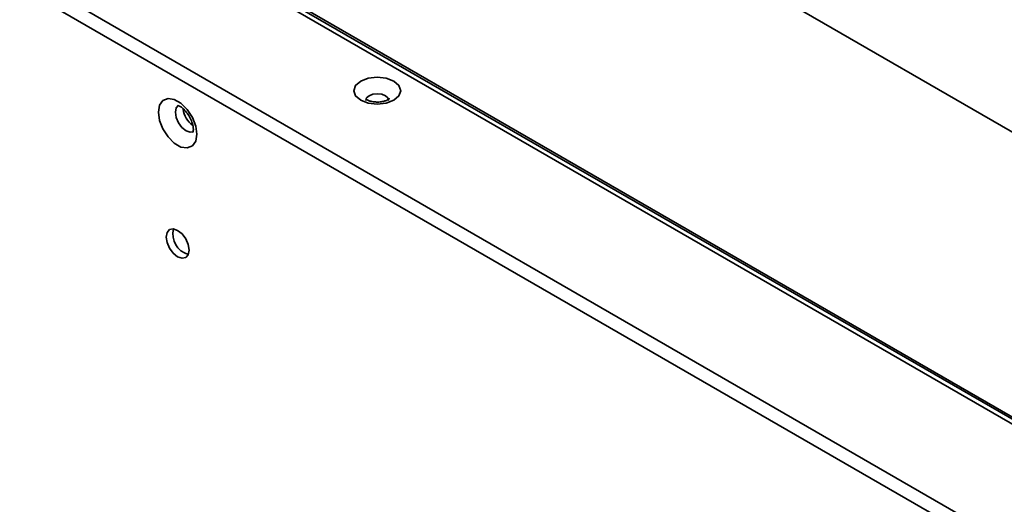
# Model space of a CAD drawing. Header units: millimetres. Extents: x 1 to 1119, y -1 to 863.
# Tile 207 of 211: x 828 to 863, y 752 to 770. Entities that reach past the tile are written whole.
import ezdxf

# ---------------------------------------------------------------- set-up
doc = ezdxf.new("R2010")
doc.units = ezdxf.units.MM

msp = doc.modelspace()

# ---------------------------------------------------------------- linework, layer by layer
at = {"color": 7, "linetype": 'Continuous', "lineweight": 35}
for p, q in [((1048.5953, 658.7116), (770.4195, 819.2991)), ((1038.8686, 649.3865), (754.6574, 813.4581)), ((762.5669, 813.4421), (884.5842, 743.003)), ((762.5999, 813.4993), (884.6184, 743.0595)), ((754.255, 813.146), (1038.7995, 648.882)), ((762.5517, 813.2713), (1038.5391, 653.9472))]:
    msp.add_line(p, q, dxfattribs=at)
at = {"color": 7, "linetype": 'Continuous', "lineweight": 35, "flags": 128}
for points in [[(841.1844, 767.3714), (840.9086, 767.4778), (840.5833, 767.5152), (840.2581, 767.4778), (839.9823, 767.3714), (839.798, 767.2122), (839.7333, 767.0245), (839.798, 766.8367), (839.9823, 766.6775), (840.2581, 766.5711), (840.5833, 766.5338), (840.9086, 766.5711), (841.1844, 766.6775), (841.3686, 766.8367), (841.4333, 767.0245), (841.3686, 767.2122), (841.1844, 767.3714)], [(834.0544, 765.4458), (834.0125, 765.7446), (833.8917, 766.0558), (833.7067, 766.3418), (833.4798, 766.5682), (833.2383, 766.7076), (833.0114, 766.7432), (832.8264, 766.6708), (832.7057, 766.499), (832.6638, 766.2486), (832.7057, 765.9497), (832.8264, 765.6385), (833.0114, 765.3525), (833.2383, 765.1261), (833.4798, 764.9867), (833.7067, 764.9511), (833.8917, 765.0236), (834.0125, 765.1953), (834.0544, 765.4458)], [(833.7715, 761.2542), (833.7402, 761.4546), (833.6507, 761.6607), (833.5169, 761.8412), (833.3591, 761.9686), (833.2012, 762.0235), (833.0674, 761.9975), (832.978, 761.8945), (832.9466, 761.7304), (832.978, 761.53), (833.0674, 761.3238), (833.2012, 761.1433), (833.3591, 761.016), (833.5169, 760.9611), (833.6507, 760.9871), (833.7402, 761.09), (833.7715, 761.2542)]]:
    msp.add_lwpolyline(points, dxfattribs=at)
at = {"color": 8, "linetype": 'Continuous', "lineweight": 35, "flags": 128}
for points in [[(840.1667, 766.6722), (840.1984, 766.7627), (840.2887, 766.8407), (840.4239, 766.8928), (840.5833, 766.9112), (840.7428, 766.8928), (840.878, 766.8407)], [(840.878, 766.8407), (840.9683, 766.7627), (841, 766.6706), (841, 766.6685)], [(833.9198, 765.5375), (833.8143, 765.5232), (833.6655, 765.575), (833.5167, 765.695), (833.3905, 765.8652), (833.3062, 766.0596), (833.2766, 766.2486), (833.3062, 766.4033), (833.3905, 766.5004), (833.3912, 766.5008)]]:
    msp.add_lwpolyline(points, dxfattribs=at)
at = {"color": 7, "linetype": 'Continuous', "lineweight": 35}
for centre, radius, start, end in [((834.424, 766.462), 0.8682, 186.78674, 233.39323), ((833.9473, 761.8319), 0.7614, 165.50523, 254.48998)]:
    msp.add_arc(centre, radius, start, end, dxfattribs=at)
for points, knots in [([(833.3648, 766.4886), (833.3623, 766.4886), (833.3555, 766.4884), (833.4179, 766.4735), (833.5204, 766.4084), (833.6453, 766.2916), (833.768, 766.1266), (833.867, 765.9307), (833.9194, 765.7506), (833.9297, 765.6264), (833.924, 765.5481), (833.9082, 765.5183), (833.9136, 765.5244), (833.9144, 765.5253)], [0, 0, 0, 0, 0.0573019, 0.1555862, 0.256134, 0.3622347, 0.4780411, 0.6001466, 0.7221224, 0.8148142, 0.8817549, 0.9835925, 1, 1, 1, 1]), ([(841.0134, 766.7301), (841.0144, 766.7318), (841.0182, 766.7385), (840.9907, 766.7093), (840.9157, 766.6703), (840.7959, 766.6319), (840.6418, 766.6105), (840.4707, 766.6144), (840.319, 766.6452), (840.2134, 766.6873), (840.1562, 766.7273), (840.1536, 766.7314), (840.1523, 766.7333)], [0, 0, 0, 0, 0.0352873, 0.1339455, 0.2340772, 0.3398367, 0.4563574, 0.5809095, 0.7068416, 0.8116797, 0.9087502, 1, 1, 1, 1])]:
    msp.add_open_spline(points, degree=3, knots=knots, dxfattribs=at)

doc.saveas('drawing.dxf')
